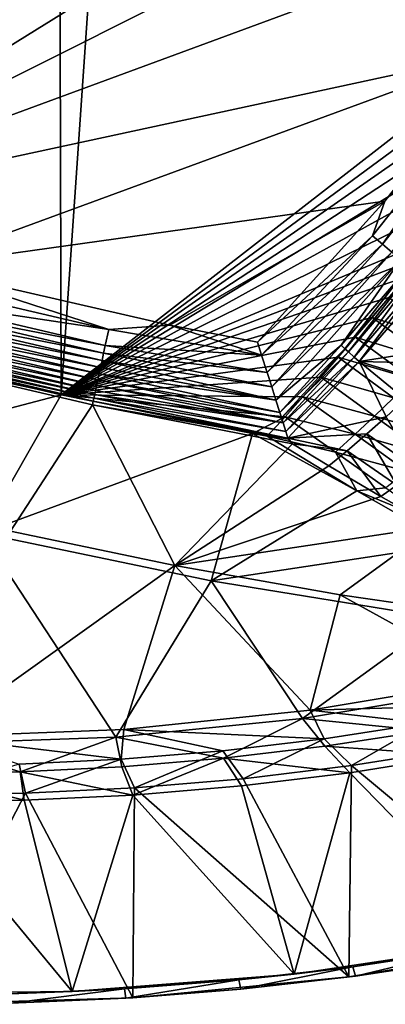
# Model space of a CAD drawing. Header units: metres. Extents: x -1651 to 0, y -1070 to 0.
# Tile 12 of 21: x -604 to -488, y -1070 to -758. Entities that reach past the tile are written whole.
import ezdxf

# ---------------------------------------------------------------- set-up
doc = ezdxf.new("R2010")
doc.units = ezdxf.units.M

msp = doc.modelspace()

# ---------------------------------------------------------------- linework, layer by layer
at = {"layer": 'None'}
for points in [[(-592.386963, -241.14595, -406), (-636.776367, -866.25531, -406), (-639.965881, -220.892624, -406)], [(-590.582947, -877.16272, -406), (-636.776367, -866.25531, -406), (-592.386963, -241.14595, -406)], [(-548.162048, -261.558014, -406), (-590.582947, -877.16272, -406), (-592.386963, -241.14595, -406)], [(-404.908142, -732.795654, -406), (-590.582947, -877.16272, -406), (-548.162048, -261.558014, -406)], [(-874.955444, -755.91217, -403), (-817.022522, -779.343079, -403), (-569.125183, -283.351929, -403)], [(-817.022522, -779.343079, -403), (-769.123169, -796.820801, -403), (-569.125183, -283.351929, -403)], [(-569.125183, -283.351929, -403), (-769.123169, -796.820801, -403), (-743.870544, -805.366028, -403)], [(-743.870544, -805.366028, -403), (-694.077942, -820.897461, -403), (-569.125183, -283.351929, -403)], [(-694.077942, -820.897461, -403), (-523.273865, -305.881409, -403), (-569.125183, -283.351929, -403)], [(-694.077942, -820.897461, -403), (-498.573669, -318.762085, -403), (-523.273865, -305.881409, -403)], [(-359.734283, -613.318115, -403), (-498.573669, -318.762085, -403), (-694.077942, -820.897461, -403)], [(-386.842804, -666.990295, -403), (-359.734283, -613.318115, -403), (-694.077942, -820.897461, -403)], [(-694.077942, -820.897461, -403), (-417.359283, -718.800415, -403), (-386.842804, -666.990295, -403)], [(-451.195709, -768.505371, -403), (-417.359283, -718.800415, -403), (-694.077942, -820.897461, -403)], [(-404.908142, -732.795654, -406), (-413.763672, -746.690247, -406), (-590.582947, -877.16272, -406)], [(-413.763672, -746.690247, -406), (-422.483612, -759.920715, -406), (-590.582947, -877.16272, -406)], [(-590.582947, -877.16272, -406), (-422.483612, -759.920715, -406), (-431.436432, -773.070007, -406)], [(-636.680481, -836.68634, -403), (-451.195709, -768.505371, -403), (-694.077942, -820.897461, -403)], [(-488.276306, -815.838562, -403), (-451.195709, -768.505371, -403), (-636.680481, -836.68634, -403)], [(-451.195709, -768.505371, -403), (-488.276306, -815.838562, -403), (-452.154419, -776.379761, -402.745026)], [(-431.436432, -773.070007, -406), (-440.794678, -786.374756, -406), (-590.582947, -877.16272, -406)], [(-452.154419, -776.379761, -402.745026), (-492.138519, -826.801575, -402.709076), (-489.040771, -829.46991, -401.843567)], [(-488.276306, -815.838562, -403), (-492.138519, -826.801575, -402.709076), (-452.154419, -776.379761, -402.745026)], [(-449.072815, -778.666809, -401.985809), (-452.154419, -776.379761, -402.745026), (-489.040771, -829.46991, -401.843567)], [(-449.072815, -778.666809, -401.985809), (-489.040771, -829.46991, -401.843567), (-486.066528, -832.03186, -400.418335)], [(-440.794678, -786.374756, -406), (-450.584564, -799.842957, -406), (-590.582947, -877.16272, -406)], [(-590.582947, -877.16272, -406), (-450.584564, -799.842957, -406), (-460.835541, -813.483276, -406)], [(-556.248596, -855.120728, -403), (-488.276306, -815.838562, -403), (-636.680481, -836.68634, -403)], [(-460.835541, -813.483276, -406), (-471.364014, -827.031738, -406), (-590.582947, -877.16272, -406)], [(-556.248596, -855.120728, -403), (-528.535522, -860.498474, -403), (-488.276306, -815.838562, -403)], [(-492.138519, -826.801575, -402.709076), (-488.276306, -815.838562, -403), (-528.535522, -860.498474, -403)], [(-471.364014, -827.031738, -406), (-476.536621, -833.525635, -406), (-590.582947, -877.16272, -406)], [(-527.215393, -864.630432, -402.75528), (-492.138519, -826.801575, -402.709076), (-528.535522, -860.498474, -403)], [(-489.040771, -829.46991, -401.843567), (-492.138519, -826.801575, -402.709076), (-527.215393, -864.630432, -402.75528)], [(-525.483521, -870.060669, -401.663666), (-489.040771, -829.46991, -401.843567), (-527.215393, -864.630432, -402.75528)], [(-486.066528, -832.03186, -400.418335), (-489.040771, -829.46991, -401.843567), (-525.483521, -870.060669, -401.663666)], [(-590.582947, -877.16272, -406), (-476.536621, -833.525635, -406), (-481.750244, -839.967041, -406)], [(-524.036255, -874.610718, -400.002136), (-486.066528, -832.03186, -400.418335), (-525.483521, -870.060669, -401.663666)], [(-483.272522, -834.438538, -398.46347), (-486.066528, -832.03186, -400.418335), (-524.036255, -874.610718, -400.002136)], [(-522.687622, -878.859192, -397.708893), (-483.272522, -834.438538, -398.46347), (-524.036255, -874.610718, -400.002136)], [(-502.024475, -861.478882, -395.439026), (-483.272522, -834.438538, -398.46347), (-522.687622, -878.859192, -397.708893)], [(-480.711334, -836.644714, -396.015381), (-483.272522, -834.438538, -398.46347), (-502.024475, -861.478882, -395.439026)], [(-636.680481, -836.68634, -403), (-637.396057, -841.998535, -402.52005), (-575.57605, -856.525452, -402.52005)], [(-556.248596, -855.120728, -403), (-636.680481, -836.68634, -403), (-575.57605, -856.525452, -402.52005)], [(-480.711334, -836.644714, -396.015381), (-502.024475, -861.478882, -395.439026), (-500.870331, -862.550781, -393.936035)], [(-480.711334, -836.644714, -396.015381), (-500.870331, -862.550781, -393.936035), (-479.533081, -837.659607, -394.620667)], [(-479.533081, -837.659607, -394.620667), (-500.870331, -862.550781, -393.936035), (-499.798706, -863.546021, -392.321777)], [(-499.798706, -863.546021, -392.321777), (-478.430847, -838.60907, -393.12027), (-479.533081, -837.659607, -394.620667)], [(-481.750244, -839.967041, -406), (-487.004303, -846.355835, -406), (-590.582947, -877.16272, -406)], [(-478.430847, -838.60907, -393.12027), (-499.798706, -863.546021, -392.321777), (-497.926514, -865.28479, -388.794128)], [(-476.476593, -840.29248, -389.832031), (-478.430847, -838.60907, -393.12027), (-497.926514, -865.28479, -388.794128)], [(-497.926514, -865.28479, -388.794128), (-496.388275, -866.587891, -384.947418), (-476.476593, -840.29248, -389.832031)], [(-496.388275, -866.587891, -384.947418), (-474.774078, -841.52179, -386.232208), (-476.476593, -840.29248, -389.832031)], [(-575.57605, -856.525452, -402.52005), (-637.396057, -841.998535, -402.52005), (-638.676758, -847.014648, -401.100159)], [(-474.774078, -841.52179, -386.232208), (-496.388275, -866.587891, -384.947418), (-463.879333, -861.476135, -341.381226)], [(-576.663025, -861.587158, -401.100159), (-638.676758, -847.014648, -401.100159), (-639.287842, -849.407898, -400.048401)], [(-576.663025, -861.587158, -401.100159), (-575.57605, -856.525452, -402.52005), (-638.676758, -847.014648, -401.100159)], [(-487.004303, -846.355835, -406), (-492.298248, -852.692017, -406), (-590.582947, -877.16272, -406)], [(-492.298248, -852.692017, -406), (-487.004303, -846.355835, -406), (-467.646088, -860.34613, -355.79126)], [(-577.181702, -864.002136, -400.048401), (-639.287842, -849.407898, -400.048401), (-639.872742, -851.69873, -398.780426)], [(-577.181702, -864.002136, -400.048401), (-576.663025, -861.587158, -401.100159), (-639.287842, -849.407898, -400.048401)], [(-577.678101, -866.313721, -398.780426), (-639.872742, -851.69873, -398.780426), (-640.427124, -853.870056, -397.307617)], [(-577.678101, -866.313721, -398.780426), (-577.181702, -864.002136, -400.048401), (-639.872742, -851.69873, -398.780426)], [(-590.582947, -877.16272, -406), (-492.298248, -852.692017, -406), (-497.606201, -858.946045, -406)], [(-497.606201, -858.946045, -406), (-492.298248, -852.692017, -406), (-473.527954, -866.321777, -355.758728)], [(-473.527954, -866.321777, -355.758728), (-492.298248, -852.692017, -406), (-467.646088, -860.34613, -355.79126)], [(-640.946716, -855.904968, -395.641296), (-641.427246, -857.786987, -393.793457), (-578.5896, -870.558105, -395.641296)], [(-640.427124, -853.870056, -397.307617), (-640.946716, -855.904968, -395.641296), (-578.148621, -868.504761, -397.307617)], [(-640.946716, -855.904968, -395.641296), (-578.5896, -870.558105, -395.641296), (-578.148621, -868.504761, -397.307617)], [(-578.148621, -868.504761, -397.307617), (-577.678101, -866.313721, -398.780426), (-640.427124, -853.870056, -397.307617)], [(-527.215393, -864.630432, -402.75528), (-575.57605, -856.525452, -402.52005), (-576.663025, -861.587158, -401.100159)], [(-556.248596, -855.120728, -403), (-575.57605, -856.525452, -402.52005), (-527.215393, -864.630432, -402.75528)], [(-528.535522, -860.498474, -403), (-556.248596, -855.120728, -403), (-527.215393, -864.630432, -402.75528)], [(-641.865234, -859.502319, -391.779236), (-642.257263, -861.03772, -389.61441), (-579.369141, -874.18811, -391.779236)], [(-641.427246, -857.786987, -393.793457), (-641.865234, -859.502319, -391.779236), (-578.997437, -872.457214, -393.793457)], [(-641.865234, -859.502319, -391.779236), (-579.369141, -874.18811, -391.779236), (-578.997437, -872.457214, -393.793457)], [(-641.427246, -857.786987, -393.793457), (-578.997437, -872.457214, -393.793457), (-578.5896, -870.558105, -395.641296)], [(-497.606201, -858.946045, -406), (-502.985352, -865.185608, -406), (-590.582947, -877.16272, -406)], [(-502.985352, -865.185608, -406), (-497.606201, -858.946045, -406), (-479.473236, -872.238831, -355.72467)], [(-479.473236, -872.238831, -355.72467), (-497.606201, -858.946045, -406), (-473.527954, -866.321777, -355.758728)], [(-579.992737, -877.091919, -387.314758), (-642.599976, -862.379944, -387.314758), (-642.890198, -863.516846, -384.897552)], [(-579.701843, -875.737488, -389.61441), (-642.257263, -861.03772, -389.61441), (-642.599976, -862.379944, -387.314758)], [(-579.992737, -877.091919, -387.314758), (-579.701843, -875.737488, -389.61441), (-642.599976, -862.379944, -387.314758)], [(-642.257263, -861.03772, -389.61441), (-579.701843, -875.737488, -389.61441), (-579.369141, -874.18811, -391.779236)], [(-525.483521, -870.060669, -401.663666), (-576.663025, -861.587158, -401.100159), (-577.181702, -864.002136, -400.048401)], [(-525.483521, -870.060669, -401.663666), (-527.215393, -864.630432, -402.75528), (-576.663025, -861.587158, -401.100159)], [(-521.472595, -882.692444, -394.833649), (-502.024475, -861.478882, -395.439026), (-522.687622, -878.859192, -397.708893)], [(-500.870331, -862.550781, -393.936035), (-502.024475, -861.478882, -395.439026), (-521.472595, -882.692444, -394.833649)], [(-520.923584, -884.426025, -393.195831), (-500.870331, -862.550781, -393.936035), (-521.472595, -882.692444, -394.833649)], [(-499.798706, -863.546021, -392.321777), (-500.870331, -862.550781, -393.936035), (-520.923584, -884.426025, -393.195831)], [(-496.388275, -866.587891, -384.947418), (-469.800964, -867.235657, -341.381226), (-463.879333, -861.476135, -341.381226)], [(-580.439209, -879.171082, -382.385681), (-643.126038, -864.44043, -382.385681), (-643.46759, -865.614624, -377.175201)], [(-580.733521, -880.355408, -377.175201), (-580.439209, -879.171082, -382.385681), (-643.46759, -865.614624, -377.175201)], [(-580.733521, -880.355408, -377.175201), (-643.46759, -865.614624, -377.175201), (-606.657959, -920.294556, -60)], [(-580.239075, -878.239136, -384.897552), (-642.890198, -863.516846, -384.897552), (-643.126038, -864.44043, -382.385681)], [(-580.439209, -879.171082, -382.385681), (-580.239075, -878.239136, -384.897552), (-643.126038, -864.44043, -382.385681)], [(-580.239075, -878.239136, -384.897552), (-579.992737, -877.091919, -387.314758), (-642.890198, -863.516846, -384.897552)], [(-502.985352, -865.185608, -406), (-508.54657, -871.535217, -406), (-590.582947, -877.16272, -406)], [(-524.036255, -874.610718, -400.002136), (-577.181702, -864.002136, -400.048401), (-577.678101, -866.313721, -398.780426)], [(-524.036255, -874.610718, -400.002136), (-525.483521, -870.060669, -401.663666), (-577.181702, -864.002136, -400.048401)], [(-520.419556, -886.018555, -391.440338), (-499.798706, -863.546021, -392.321777), (-520.923584, -884.426025, -393.195831)], [(-497.926514, -865.28479, -388.794128), (-499.798706, -863.546021, -392.321777), (-520.419556, -886.018555, -391.440338)], [(-519.559814, -888.737122, -387.627777), (-497.926514, -865.28479, -388.794128), (-520.419556, -886.018555, -391.440338)], [(-496.388275, -866.587891, -384.947418), (-497.926514, -865.28479, -388.794128), (-519.559814, -888.737122, -387.627777)], [(-508.54657, -871.535217, -406), (-502.985352, -865.185608, -406), (-485.482178, -878.099304, -355.689087)], [(-485.482178, -878.099304, -355.689087), (-502.985352, -865.185608, -406), (-479.473236, -872.238831, -355.72467)], [(-687.702698, -902.677124, -63), (-636.776367, -866.25531, -406), (-590.582947, -877.16272, -406)], [(-578.5896, -870.558105, -395.641296), (-522.687622, -878.859192, -397.708893), (-578.148621, -868.504761, -397.307617)], [(-522.687622, -878.859192, -397.708893), (-577.678101, -866.313721, -398.780426), (-578.148621, -868.504761, -397.307617)], [(-522.687622, -878.859192, -397.708893), (-524.036255, -874.610718, -400.002136), (-577.678101, -866.313721, -398.780426)], [(-518.900208, -890.82489, -383.418823), (-496.388275, -866.587891, -384.947418), (-519.559814, -888.737122, -387.627777)], [(-496.388275, -866.587891, -384.947418), (-518.900208, -890.82489, -383.418823), (-487.883606, -884.063477, -341.381226)], [(-475.776398, -872.92041, -341.381226), (-496.388275, -866.587891, -384.947418), (-481.804382, -878.529846, -341.381226)], [(-481.804382, -878.529846, -341.381226), (-496.388275, -866.587891, -384.947418), (-487.883606, -884.063477, -341.381226)], [(-496.388275, -866.587891, -384.947418), (-475.776398, -872.92041, -341.381226), (-469.800964, -867.235657, -341.381226)], [(-590.582947, -877.16272, -406), (-508.54657, -871.535217, -406), (-514.144531, -877.8255, -406)], [(-578.997437, -872.457214, -393.793457), (-521.472595, -882.692444, -394.833649), (-578.5896, -870.558105, -395.641296)], [(-521.472595, -882.692444, -394.833649), (-522.687622, -878.859192, -397.708893), (-578.5896, -870.558105, -395.641296)], [(-514.144531, -877.8255, -406), (-508.54657, -871.535217, -406), (-491.554626, -883.904419, -355.652008)], [(-491.554626, -883.904419, -355.652008), (-508.54657, -871.535217, -406), (-485.482178, -878.099304, -355.689087)], [(-579.701843, -875.737488, -389.61441), (-520.419556, -886.018555, -391.440338), (-579.369141, -874.18811, -391.779236)], [(-579.369141, -874.18811, -391.779236), (-520.923584, -884.426025, -393.195831), (-578.997437, -872.457214, -393.793457)], [(-520.419556, -886.018555, -391.440338), (-520.923584, -884.426025, -393.195831), (-579.369141, -874.18811, -391.779236)], [(-520.923584, -884.426025, -393.195831), (-521.472595, -882.692444, -394.833649), (-578.997437, -872.457214, -393.793457)], [(-687.702698, -902.677124, -63), (-590.582947, -877.16272, -406), (-615.638672, -920.923889, -63)], [(-590.582947, -877.16272, -406), (-530.069397, -889.384277, -406), (-615.638672, -920.923889, -63)], [(-514.144531, -877.8255, -406), (-519.796448, -884.075562, -406), (-590.582947, -877.16272, -406)], [(-519.796448, -884.075562, -406), (-530.069397, -889.384277, -406), (-590.582947, -877.16272, -406)], [(-518.900208, -890.82489, -383.418823), (-580.239075, -878.239136, -384.897552), (-580.439209, -879.171082, -382.385681)], [(-519.559814, -888.737122, -387.627777), (-579.992737, -877.091919, -387.314758), (-580.239075, -878.239136, -384.897552)], [(-518.900208, -890.82489, -383.418823), (-519.559814, -888.737122, -387.627777), (-580.239075, -878.239136, -384.897552)], [(-520.419556, -886.018555, -391.440338), (-579.701843, -875.737488, -389.61441), (-579.992737, -877.091919, -387.314758)], [(-519.559814, -888.737122, -387.627777), (-520.419556, -886.018555, -391.440338), (-579.992737, -877.091919, -387.314758)], [(-519.796448, -884.075562, -406), (-514.144531, -877.8255, -406), (-497.688416, -889.65155, -355.613434)], [(-497.688416, -889.65155, -355.613434), (-514.144531, -877.8255, -406), (-491.554626, -883.904419, -355.652008)], [(-485.482178, -878.099304, -355.689087), (-467.829132, -890.917236, -305.21106), (-491.554626, -883.904419, -355.652008)], [(-554.688477, -931.153809, -60), (-580.733521, -880.355408, -377.175201), (-606.657959, -920.294556, -60)], [(-518.752686, -891.217285, -382.386414), (-580.439209, -879.171082, -382.385681), (-580.733521, -880.355408, -377.175201)], [(-517.490356, -892.671936, -377.175201), (-518.752686, -891.217285, -382.386414), (-580.733521, -880.355408, -377.175201)], [(-517.490356, -892.671936, -377.175201), (-580.733521, -880.355408, -377.175201), (-554.688477, -931.153809, -60)], [(-518.752686, -891.217285, -382.386414), (-518.900208, -890.82489, -383.418823), (-580.439209, -879.171082, -382.385681)], [(-519.796448, -884.075562, -406), (-525.445435, -890.223083, -406), (-530.069397, -889.384277, -406)], [(-525.445435, -890.223083, -406), (-519.796448, -884.075562, -406), (-503.880737, -895.337158, -355.573395)], [(-503.880737, -895.337158, -355.573395), (-519.796448, -884.075562, -406), (-497.688416, -889.65155, -355.613434)], [(-487.883606, -884.063477, -341.381226), (-518.900208, -890.82489, -383.418823), (-494.012787, -889.520996, -341.381226)], [(-491.554626, -883.904419, -355.652008), (-474.482819, -896.233215, -305.172821), (-497.688416, -889.65155, -355.613434)], [(-487.883606, -884.063477, -341.381226), (-494.012787, -889.520996, -341.381226), (-477.793091, -900.861023, -292.612457)], [(-467.829132, -890.917236, -305.21106), (-474.482819, -896.233215, -305.172821), (-491.554626, -883.904419, -355.652008)], [(-615.638672, -920.923889, -63), (-530.069397, -889.384277, -406), (-543.202576, -935.981506, -63)], [(-530.069397, -889.384277, -406), (-497.161438, -907.546326, -318.317505), (-543.202576, -935.981506, -63)], [(-530.069397, -889.384277, -406), (-525.445435, -890.223083, -406), (-497.161438, -907.546326, -318.317505)], [(-497.161438, -907.546326, -318.317505), (-525.445435, -890.223083, -406), (-503.880737, -895.337158, -355.573395)], [(-518.900208, -890.82489, -383.418823), (-500.18924, -894.90979, -341.381226), (-494.012787, -889.520996, -341.381226)], [(-518.752686, -891.217285, -382.386414), (-517.490356, -892.671936, -377.175201), (-518.900208, -890.82489, -383.418823)], [(-517.490356, -892.671936, -377.175201), (-500.18924, -894.90979, -341.381226), (-518.900208, -890.82489, -383.418823)], [(-497.688416, -889.65155, -355.613434), (-481.198303, -901.464355, -305.13324), (-503.880737, -895.337158, -355.573395)], [(-494.012787, -889.520996, -341.381226), (-500.18924, -894.90979, -341.381226), (-484.519257, -905.735291, -292.612457)], [(-474.482819, -896.233215, -305.172821), (-481.198303, -901.464355, -305.13324), (-497.688416, -889.65155, -355.613434)], [(-477.793091, -900.861023, -292.612457), (-494.012787, -889.520996, -341.381226), (-484.519257, -905.735291, -292.612457)], [(-505.999817, -899.667725, -341.893402), (-517.490356, -892.671936, -377.175201), (-554.688477, -931.153809, -60)], [(-517.490356, -892.671936, -377.175201), (-505.999817, -899.667725, -341.893402), (-500.18924, -894.90979, -341.381226)], [(-505.999817, -899.667725, -341.893402), (-489.553955, -909.337708, -292.63443), (-500.18924, -894.90979, -341.381226)], [(-481.198303, -901.464355, -305.13324), (-487.975891, -906.609558, -305.092316), (-503.880737, -895.337158, -355.573395)], [(-503.880737, -895.337158, -355.573395), (-487.975891, -906.609558, -305.092316), (-497.161438, -907.546326, -318.317505)], [(-500.18924, -894.90979, -341.381226), (-489.553955, -909.337708, -292.63443), (-484.519257, -905.735291, -292.612457)], [(-554.688477, -931.153809, -60), (-489.553955, -909.337708, -292.63443), (-505.999817, -899.667725, -341.893402)], [(-484.519257, -905.735291, -292.612457), (-489.553955, -909.337708, -292.63443), (-472.667145, -918.813599, -243.8517)], [(-472.667145, -918.813599, -243.8517), (-489.553955, -909.337708, -292.63443), (-554.688477, -931.153809, -60)], [(-543.202576, -935.981506, -63), (-497.161438, -907.546326, -318.317505), (-467.291443, -924.467896, -231.08519)], [(-487.975891, -906.609558, -305.092316), (-472.08078, -917.864319, -254.604294), (-497.161438, -907.546326, -318.317505)], [(-497.161438, -907.546326, -318.317505), (-472.08078, -917.864319, -254.604294), (-467.291443, -924.467896, -231.08519)], [(-502.408691, -940.404724, -60), (-472.667145, -918.813599, -243.8517), (-554.688477, -931.153809, -60)], [(-502.408691, -940.404724, -60), (-449.868408, -948.038452, -60), (-472.667145, -918.813599, -243.8517)], [(-573.328857, -985.418701, -63), (-632.582886, -987.549683, -63), (-615.638672, -920.923889, -63)], [(-606.657959, -920.294556, -60), (-630.46344, -985.314392, -60), (-554.688477, -931.153809, -60)], [(-543.202576, -935.981506, -63), (-573.328857, -985.418701, -63), (-615.638672, -920.923889, -63)], [(-543.202576, -935.981506, -63), (-467.291443, -924.467896, -231.08519), (-470.591461, -947.85907, -63)], [(-630.46344, -985.314392, -60), (-570.833679, -983.025208, -60), (-554.688477, -931.153809, -60)], [(-554.688477, -931.153809, -60), (-570.833679, -983.025208, -60), (-511.839081, -976.966003, -60)], [(-554.688477, -931.153809, -60), (-511.839081, -976.966003, -60), (-502.408691, -940.404724, -60)], [(-514.329956, -979.527832, -63), (-573.328857, -985.418701, -63), (-543.202576, -935.981506, -63)], [(-470.591461, -947.85907, -63), (-514.329956, -979.527832, -63), (-543.202576, -935.981506, -63)], [(-511.839081, -976.966003, -60), (-453.825928, -967.254211, -60), (-502.408691, -940.404724, -60)], [(-502.408691, -940.404724, -60), (-453.825928, -967.254211, -60), (-449.868408, -948.038452, -60)], [(-455.824463, -969.900818, -63), (-514.329956, -979.527832, -63), (-470.591461, -947.85907, -63)], [(-453.825928, -967.254211, -60), (-511.839081, -976.966003, -60), (-443.869263, -975.077148, -29.689842)], [(-455.824463, -969.900818, -63), (-475.420929, -983.455322, -32.130585), (-514.329956, -979.527832, -63)], [(-443.869263, -975.077148, -29.689842), (-511.839081, -976.966003, -60), (-475.568848, -981.077087, -29.69948)], [(-511.839081, -976.966003, -60), (-570.833679, -983.025208, -60), (-507.456787, -985.980713, -29.709118)], [(-511.839081, -976.966003, -60), (-507.456787, -985.980713, -29.709118), (-475.568848, -981.077087, -29.69948)], [(-539.263672, -992.156433, -32.133137), (-573.328857, -985.418701, -63), (-514.329956, -979.527832, -63)], [(-514.329956, -979.527832, -63), (-507.269623, -988.355103, -32.131832), (-539.263672, -992.156433, -32.133137)], [(-475.420929, -983.455322, -32.130585), (-507.269623, -988.355103, -32.131832), (-514.329956, -979.527832, -63)], [(-475.568848, -981.077087, -29.69948), (-507.456787, -985.980713, -29.709118), (-498.814484, -994.440979)], [(-464.740387, -989.031738), (-475.568848, -981.077087, -29.69948), (-498.814484, -994.440979)], [(-570.833679, -983.025208, -60), (-630.46344, -985.314392, -60), (-571.645508, -992.47699, -29.728392)], [(-539.495056, -989.782227, -29.718754), (-570.833679, -983.025208, -60), (-571.645508, -992.47699, -29.728392)], [(-570.833679, -983.025208, -60), (-539.495056, -989.782227, -29.718754), (-507.456787, -985.980713, -29.709118)], [(-475.420929, -983.455322, -32.130585), (-465.234253, -991.318787, -3), (-507.269623, -988.355103, -32.131832)], [(-635.749756, -996.943726, -32.136932), (-632.582886, -987.549683, -63), (-603.539795, -996.452515, -32.135738)], [(-632.582886, -987.549683, -63), (-573.328857, -985.418701, -63), (-603.539795, -996.452515, -32.135738)], [(-571.645508, -992.47699, -29.728392), (-630.46344, -985.314392, -60), (-603.869812, -994.06189, -29.738029)], [(-603.539795, -996.452515, -32.135738), (-573.328857, -985.418701, -63), (-571.365784, -994.85614, -32.134457)], [(-571.365784, -994.85614, -32.134457), (-573.328857, -985.418701, -63), (-539.263672, -992.156433, -32.133137)], [(-507.456787, -985.980713, -29.709118), (-539.495056, -989.782227, -29.718754), (-533.0625, -998.609314)], [(-498.814484, -994.440979), (-507.456787, -985.980713, -29.709118), (-533.0625, -998.609314)], [(-539.495056, -989.782227, -29.718754), (-571.645508, -992.47699, -29.728392), (-567.439331, -1001.531433)], [(-533.0625, -998.609314), (-539.495056, -989.782227, -29.718754), (-567.439331, -1001.531433)], [(-507.269623, -988.355103, -32.131832), (-499.298248, -996.707825, -3), (-539.263672, -992.156433, -32.133137)], [(-465.234253, -991.318787, -3), (-499.298248, -996.707825, -3), (-507.269623, -988.355103, -32.131832)], [(-498.814484, -994.440979), (-431.963226, -1050.093018), (-464.740387, -989.031738)], [(-571.645508, -992.47699, -29.728392), (-603.869812, -994.06189, -29.738029), (-601.899536, -1003.203308)], [(-567.439331, -1001.531433), (-571.645508, -992.47699, -29.728392), (-601.899536, -1003.203308)], [(-567.899963, -1003.767029, -3), (-571.365784, -994.85614, -32.134457), (-539.263672, -992.156433, -32.133137)], [(-539.263672, -992.156433, -32.133137), (-533.535156, -1000.85907, -3), (-567.899963, -1003.767029, -3)], [(-499.298248, -996.707825, -3), (-533.535156, -1000.85907, -3), (-539.263672, -992.156433, -32.133137)], [(-465.234253, -991.318787, -3), (-447.335968, -1050.003662, -3), (-499.298248, -996.707825, -3)], [(-601.899536, -1003.203308), (-603.869812, -994.06189, -29.738029), (-636.397766, -1003.622803)], [(-635.749756, -996.943726, -32.136932), (-603.539795, -996.452515, -32.135738), (-602.347534, -1005.427917, -3)], [(-603.539795, -996.452515, -32.135738), (-571.365784, -994.85614, -32.134457), (-567.899963, -1003.767029, -3)], [(-602.347534, -1005.427917, -3), (-603.539795, -996.452515, -32.135738), (-567.899963, -1003.767029, -3)], [(-499.298248, -996.707825, -3), (-516.930786, -1060.417847, -3), (-533.535156, -1000.85907, -3)], [(-533.0625, -998.609314), (-499.668182, -1061.319214), (-498.814484, -994.440979)], [(-447.335968, -1050.003662, -3), (-516.930786, -1060.417847, -3), (-499.298248, -996.707825, -3)], [(-499.668182, -1061.319214), (-431.963226, -1050.093018), (-498.814484, -994.440979)], [(-636.832703, -1005.8396, -3), (-635.749756, -996.943726, -32.136932), (-602.347534, -1005.427917, -3)], [(-499.668182, -1061.319214), (-533.0625, -998.609314), (-567.439331, -1001.531433)], [(-567.975281, -1067.961914), (-567.439331, -1001.531433), (-601.899536, -1003.203308)], [(-567.975281, -1067.961914), (-499.668182, -1061.319214), (-567.439331, -1001.531433)], [(-516.930786, -1060.417847, -3), (-567.899963, -1003.767029, -3), (-533.535156, -1000.85907, -3)], [(-587.079529, -1065.989136, -3), (-657.44574, -1066.690918, -3), (-636.832703, -1005.8396, -3)], [(-602.347534, -1005.427917, -3), (-587.079529, -1065.989136, -3), (-636.832703, -1005.8396, -3)], [(-636.574646, -1069.991455), (-601.899536, -1003.203308), (-636.397766, -1003.622803)], [(-636.574646, -1069.991455), (-567.975281, -1067.961914), (-601.899536, -1003.203308)], [(-587.079529, -1065.989136, -3), (-602.347534, -1005.427917, -3), (-567.899963, -1003.767029, -3)], [(-516.930786, -1060.417847, -3), (-587.079529, -1065.989136, -3), (-567.899963, -1003.767029, -3)], [(-516.930786, -1060.417847, -3), (-447.335968, -1050.003662, -3), (-498.376801, -1058.122314, -45)], [(-499.668182, -1061.319214), (-461.490295, -1055.565674, -45), (-431.963226, -1050.093018)], [(-447.335968, -1050.003662, -3), (-462.495483, -1052.693481, -45), (-498.376801, -1058.122314, -45)], [(-462.495483, -1052.693481, -45), (-497.541687, -1061.037476, -45), (-498.376801, -1058.122314, -45)], [(-462.495483, -1052.693481, -45), (-461.490295, -1055.565674, -45), (-497.541687, -1061.037476, -45)], [(-499.668182, -1061.319214), (-497.541687, -1061.037476, -45), (-461.490295, -1055.565674, -45)], [(-516.930786, -1060.417847, -3), (-498.376801, -1058.122314, -45), (-534.429138, -1062.266113, -45)], [(-498.376801, -1058.122314, -45), (-533.765808, -1065.21582, -45), (-534.429138, -1062.266113, -45)], [(-497.541687, -1061.037476, -45), (-533.765808, -1065.21582, -45), (-498.376801, -1058.122314, -45)], [(-587.079529, -1065.989136, -3), (-516.930786, -1060.417847, -3), (-570.606445, -1065.119629, -45)], [(-570.606445, -1065.119629, -45), (-516.930786, -1060.417847, -3), (-534.429138, -1062.266113, -45)], [(-534.429138, -1062.266113, -45), (-570.116211, -1068.095337, -45), (-570.606445, -1065.119629, -45)], [(-533.765808, -1065.21582, -45), (-570.116211, -1068.095337, -45), (-534.429138, -1062.266113, -45)], [(-567.975281, -1067.961914), (-533.765808, -1065.21582, -45), (-499.668182, -1061.319214)], [(-533.765808, -1065.21582, -45), (-497.541687, -1061.037476, -45), (-499.668182, -1061.319214)], [(-606.86261, -1066.679321, -45), (-587.079529, -1065.989136, -3), (-570.606445, -1065.119629, -45)], [(-570.606445, -1065.119629, -45), (-606.546387, -1069.672241, -45), (-606.86261, -1066.679321, -45)], [(-570.116211, -1068.095337, -45), (-606.546387, -1069.672241, -45), (-570.606445, -1065.119629, -45)], [(-567.975281, -1067.961914), (-570.116211, -1068.095337, -45), (-533.765808, -1065.21582, -45)], [(-657.44574, -1066.690918, -3), (-587.079529, -1065.989136, -3), (-606.86261, -1066.679321, -45)], [(-636.574646, -1069.991455), (-606.546387, -1069.672241, -45), (-567.975281, -1067.961914)], [(-606.546387, -1069.672241, -45), (-570.116211, -1068.095337, -45), (-567.975281, -1067.961914)]]:
    msp.add_3dface(points, dxfattribs=at)

doc.saveas('drawing.dxf')
